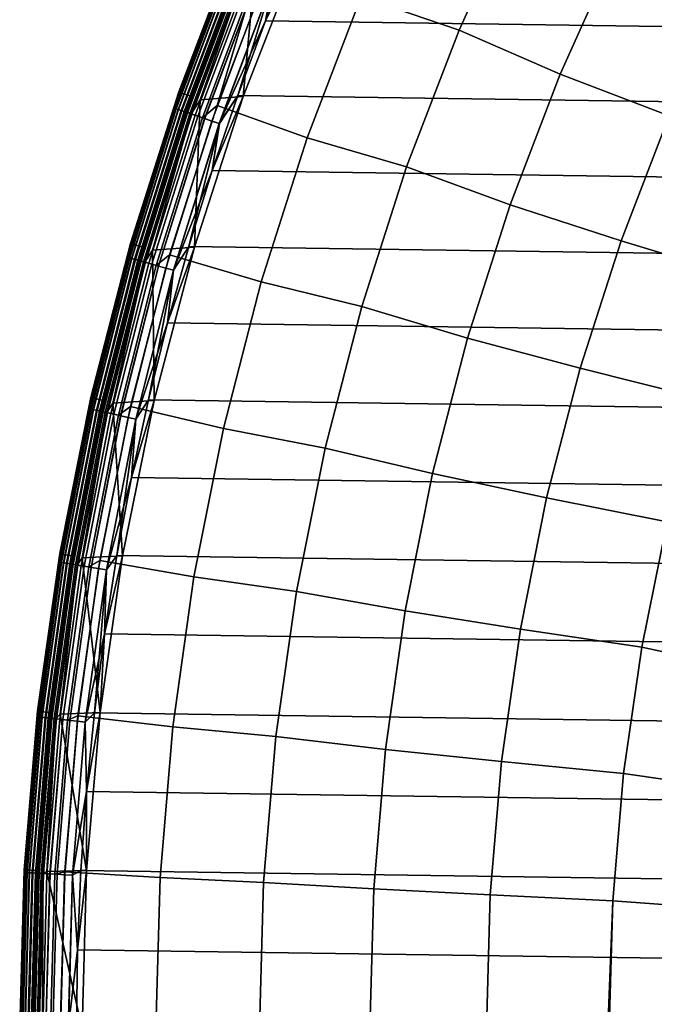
# Model space of a CAD drawing. Header units: metres. Extents: x -25 to 132, y -25 to 25.
# Tile 18 of 256: x -25 to -19.4, y 0.22 to 8.89. Entities that reach past the tile are written whole.
import ezdxf

# ---------------------------------------------------------------- set-up
doc = ezdxf.new("R2010")
doc.units = ezdxf.units.M
doc.layers.add('solid_12_061_071_XXX', color=7, linetype='CONTINUOUS')

msp = doc.modelspace()

# ---------------------------------------------------------------- linework, layer by layer
at = {"layer": 'solid_12_061_071_XXX'}
for points in [[(-20.596111, 9.977327, 115.914597), (-21.446306, 10.317137, 114.731659), (-21.990585, 9.099532, 114.731659), (-21.125689, 8.800689, 115.914597)], [(-22.28829, 10.172613), (22.569679, 9.532024), (22.832758, 8.883419), (-22.569729, 9.531906)], [(-20.596111, 9.977327, 115.914597), (-21.125689, 8.800689, 115.914597), (-20.233902, 8.413456, 117.049759), (-19.72847, 9.538582, 117.049759)], [(-23.597097, 8.256936, 99), (-23.097004, 9.567048, 99), (-23.097004, 9.567048, 0.5), (-23.597097, 8.256936, 0.5)], [(-23.157637, 9.405819, 0.428843), (-23.597097, 8.256936, 0.5), (-23.097004, 9.567048, 0.5)], [(-23.157721, 9.405853, 99.070518), (-23.097004, 9.567048, 99), (-23.597097, 8.256936, 99)], [(-23.095369, 9.566392, 100.201744), (-23.59543, 8.256371, 100.201744), (-23.492422, 8.220349, 112.706161), (-22.994547, 9.524644, 112.706161)], [(-23.158157, 9.406031, 100.166801), (-23.59543, 8.256371, 100.201744), (-23.095369, 9.566392, 100.201744)], [(-23.049162, 9.361761, 112.877182), (-22.994547, 9.524644, 112.706161), (-23.492422, 8.220349, 112.706161)], [(-23.007559, 9.344863, 100.003029), (-22.911854, 9.486831, 100), (-23.028341, 8.216562, 100), (-23.407793, 8.187071, 100)], [(-23.028355, 8.216536, 99.5), (-22.521744, 9.517756, 99.5), (-22.832808, 8.883293, 99.5), (-23.07723, 8.227469, 99.5)], [(-23.028341, 8.216562, 100), (-22.521681, 9.517902, 100), (-22.521744, 9.517756, 99.5), (-23.028355, 8.216536, 99.5)], [(-22.521681, 9.517902, 100), (-23.028341, 8.216562, 100), (-22.911854, 9.486831, 100)], [(-22.569729, 9.531906), (22.832758, 8.883419), (23.077185, 8.227598), (-22.832808, 8.883295)], [(-22.764442, 9.246118, 0.004998), (-22.569729, 9.531906), (-22.832808, 8.883295)], [(-22.765032, 9.246357, 99.494911), (-22.832808, 8.883293, 99.5), (-22.521744, 9.517756, 99.5), (-22.569729, 9.531903, 99.5)], [(-20.233902, 8.413456, 117.049759), (-19.27286, 8.046225, 118.134232), (-18.787746, 9.121702, 118.134232), (-19.72847, 9.538582, 117.049759)], [(-23.158157, 9.406031, 100.166801), (-23.641148, 8.116016, 100.166801), (-23.59543, 8.256371, 100.201744)], [(-23.149967, 9.402704, 100.132843), (-23.63279, 8.113147, 100.132843), (-23.641148, 8.116016, 100.166801), (-23.158157, 9.406031, 100.166801)], [(-23.157721, 9.405853, 99.070518), (-23.597097, 8.256936, 99), (-23.640703, 8.115864, 99.070518)], [(-23.157721, 9.405853, 99.070518), (-23.640703, 8.115864, 99.070518), (-23.626427, 8.110963, 99.14032), (-23.143736, 9.400173, 99.14032)], [(-23.640617, 8.115834, 0.428843), (-23.597097, 8.256936, 0.5), (-23.157637, 9.405819, 0.428843)], [(-23.640617, 8.115834, 0.428843), (-23.157637, 9.405819, 0.428843), (-23.143568, 9.400105, 0.359065), (-23.626255, 8.110904, 0.359065)], [(-23.136406, 9.397196, 100.100952), (-23.618944, 8.108394, 100.100952), (-23.63279, 8.113147, 100.132843), (-23.149967, 9.402704, 100.132843)], [(-23.143736, 9.400173, 99.14032), (-23.626427, 8.110963, 99.14032), (-23.602892, 8.102882, 99.207253), (-23.120682, 9.390809, 99.207253)], [(-23.626255, 8.110904, 0.359065), (-23.143568, 9.400105, 0.359065), (-23.120434, 9.390709, 0.292163), (-23.602638, 8.102797, 0.292163)], [(-23.117889, 9.389675, 100.072105), (-23.60004, 8.101905, 100.072105), (-23.618944, 8.108394, 100.100952), (-23.136406, 9.397196, 100.100952)], [(-23.120682, 9.390809, 99.207253), (-23.602892, 8.102882, 99.207253), (-23.570578, 8.091789, 99.269958), (-23.089027, 9.377953, 99.269958)], [(-23.602638, 8.102797, 0.292163), (-23.120434, 9.390709, 0.292163), (-23.088705, 9.377822, 0.229499), (-23.57025, 8.091677, 0.229499)], [(-23.094986, 9.380373, 100.047203), (-23.576662, 8.093878, 100.047203), (-23.60004, 8.101905, 100.072105), (-23.117889, 9.389675, 100.072105)], [(-23.068403, 9.369576, 100.027), (-23.549524, 8.084561, 100.027), (-23.576662, 8.093878, 100.047203), (-23.094986, 9.380373, 100.047203)], [(-23.089027, 9.377953, 99.269958), (-23.570578, 8.091789, 99.269958), (-23.530144, 8.077909, 99.327164), (-23.049419, 9.361865, 99.327164)], [(-23.57025, 8.091677, 0.229499), (-23.088705, 9.377822, 0.229499), (-23.04903, 9.361707, 0.172354), (-23.529745, 8.077772, 0.172354)], [(-22.766394, 9.430139, 113.5177), (-23.259329, 8.138785, 113.5177), (-22.465801, 7.85335, 114.731659), (-21.990585, 9.099532, 114.731659)], [(-22.91061, 9.305486, 113.368919), (-23.259329, 8.138785, 113.5177), (-22.766394, 9.430139, 113.5177)], [(-23.03896, 9.357616, 100.012123), (-23.519464, 8.074243, 100.012123), (-23.549524, 8.084561, 100.027), (-23.068403, 9.369576, 100.027)], [(-23.049419, 9.361865, 99.327164), (-23.530144, 8.077909, 99.327164), (-23.482416, 8.061523, 99.377686), (-23.002666, 9.342875, 99.377686)], [(-23.049162, 9.361761, 112.877182), (-23.492422, 8.220349, 112.706161), (-23.529881, 8.077818, 112.877182)], [(-23.049162, 9.361761, 112.877182), (-23.529881, 8.077818, 112.877182), (-23.500671, 8.067791, 113.046471), (-23.02055, 9.35014, 113.046471)], [(-23.529745, 8.077772, 0.172354), (-23.04903, 9.361707, 0.172354), (-23.002216, 9.342693, 0.121892), (-23.481956, 8.061366, 0.121892)], [(-23.007559, 9.344863, 100.003029), (-23.48741, 8.063238, 100.003029), (-23.519464, 8.074243, 100.012123), (-23.03896, 9.357616, 100.012123)], [(-23.02055, 9.35014, 113.046471), (-23.500671, 8.067791, 113.046471), (-23.453318, 8.051534, 113.211105), (-22.974163, 9.331299, 113.211105)], [(-23.007559, 9.344863, 100.003029), (-23.407793, 8.187071, 100), (-23.48741, 8.063238, 100.003029)], [(-23.002666, 9.342875, 99.377686), (-23.482416, 8.061523, 99.377686), (-23.428366, 8.042969, 99.420509), (-22.949722, 9.321371, 99.420509)], [(-23.481956, 8.061366, 0.121892), (-23.002216, 9.342693, 0.121892), (-22.949221, 9.321168, 0.079142), (-23.427855, 8.042793, 0.079142)], [(-22.974163, 9.331299, 113.211105), (-23.453318, 8.051534, 113.211105), (-23.388439, 8.029262, 113.368919), (-22.91061, 9.305486, 113.368919)], [(-22.949722, 9.321371, 99.420509), (-23.428366, 8.042969, 99.420509), (-23.369099, 8.022622, 99.454758), (-22.891665, 9.297791, 99.454758)], [(-23.427855, 8.042793, 0.079142), (-22.949221, 9.321168, 0.079142), (-22.891123, 9.297571, 0.044977), (-23.368546, 8.022432, 0.044977)], [(-22.91061, 9.305486, 113.368919), (-23.388439, 8.029262, 113.368919), (-23.259329, 8.138785, 113.5177)], [(-22.891665, 9.297791, 99.454758), (-23.369099, 8.022622, 99.454758), (-23.30582, 8.000898, 99.479729), (-22.829679, 9.272614, 99.479729)], [(-23.368546, 8.022432, 0.044977), (-22.891123, 9.297571, 0.044977), (-22.829109, 9.272383, 0.020093), (-23.305237, 8.000698, 0.020093)], [(-22.829679, 9.272614, 99.479729), (-23.30582, 8.000898, 99.479729), (-23.239824, 7.978242, 99.494911), (-22.765032, 9.246357, 99.494911)], [(-23.305237, 8.000698, 0.020093), (-22.829109, 9.272383, 0.020093), (-22.764442, 9.246118, 0.004998), (-23.239223, 7.978035, 0.004998)], [(-22.765032, 9.246357, 99.494911), (-23.239824, 7.978242, 99.494911), (-22.832808, 8.883293, 99.5)], [(-23.239223, 7.978035, 0.004998), (-22.764442, 9.246118, 0.004998), (-23.07723, 8.227471)], [(-22.764442, 9.246118, 0.004998), (-22.832808, 8.883295), (-23.07723, 8.227471)], [(-21.125689, 8.800689, 115.914597), (-21.990585, 9.099532, 114.731659), (-22.465801, 7.85335, 114.731659), (-21.58811, 7.596075, 115.914597)], [(-23.239824, 7.978242, 99.494911), (-23.07723, 8.227469, 99.5), (-22.832808, 8.883293, 99.5)], [(-22.832808, 8.883295), (23.077185, 8.227598), (23.302748, 7.565177), (-23.07723, 8.227471)], [(-21.125689, 8.800689, 115.914597), (-21.58811, 7.596075, 115.914597), (-20.67523, 7.261674, 117.049759), (-20.233902, 8.413456, 117.049759)], [(-20.67523, 7.261674, 117.049759), (-19.696468, 6.945069, 118.134232), (-19.27286, 8.046225, 118.134232), (-20.233902, 8.413456, 117.049759)], [(-24.022943, 6.920851, 99), (-23.597097, 8.256936, 99), (-23.597097, 8.256936, 0.5), (-24.022943, 6.920851, 0.5)], [(-23.640617, 8.115834, 0.428843), (-24.022943, 6.920851, 0.5), (-23.597097, 8.256936, 0.5)], [(-23.640703, 8.115864, 99.070518), (-23.597097, 8.256936, 99), (-24.022943, 6.920851, 99)], [(-23.59543, 8.256371, 100.201744), (-24.021248, 6.920375, 100.201744), (-23.916382, 6.890189, 112.706161), (-23.492422, 8.220349, 112.706161)], [(-23.641148, 8.116016, 100.166801), (-24.021248, 6.920375, 100.201744), (-23.59543, 8.256371, 100.201744)], [(-23.529881, 8.077818, 112.877182), (-23.492422, 8.220349, 112.706161), (-23.916382, 6.890189, 112.706161)], [(-23.48741, 8.063238, 100.003029), (-23.407793, 8.187071, 100), (-23.4599, 6.88838, 100), (-23.830099, 6.861439, 100)], [(-23.459881, 6.888434, 99.5), (-23.028355, 8.216536, 99.5), (-23.30279, 7.565048, 99.5), (-23.509344, 6.896425, 99.5)], [(-23.4599, 6.88838, 100), (-23.028341, 8.216562, 100), (-23.028355, 8.216536, 99.5), (-23.459881, 6.888434, 99.5)], [(-23.028341, 8.216562, 100), (-23.4599, 6.88838, 100), (-23.407793, 8.187071, 100)], [(-23.07723, 8.227471), (23.302748, 7.565177), (23.509308, 6.89655), (-23.30279, 7.565051)], [(-23.239223, 7.978035, 0.004998), (-23.07723, 8.227471), (-23.30279, 7.565051)], [(-23.239824, 7.978242, 99.494911), (-23.30279, 7.565048, 99.5), (-23.028355, 8.216536, 99.5), (-23.07723, 8.227469, 99.5)], [(-23.641148, 8.116016, 100.166801), (-24.052343, 6.801354, 100.166801), (-24.021248, 6.920375, 100.201744)], [(-23.63279, 8.113147, 100.132843), (-24.043839, 6.79895, 100.132843), (-24.052343, 6.801354, 100.166801), (-23.641148, 8.116016, 100.166801)], [(-23.640703, 8.115864, 99.070518), (-24.022943, 6.920851, 99), (-24.051889, 6.801227, 99.070518)], [(-23.640703, 8.115864, 99.070518), (-24.051889, 6.801227, 99.070518), (-24.037365, 6.797119, 99.14032), (-23.626427, 8.110963, 99.14032)], [(-24.051804, 6.801202, 0.428843), (-24.022943, 6.920851, 0.5), (-23.640617, 8.115834, 0.428843)], [(-24.051804, 6.801202, 0.428843), (-23.640617, 8.115834, 0.428843), (-23.626255, 8.110904, 0.359065), (-24.037191, 6.79707, 0.359065)], [(-23.618944, 8.108394, 100.100952), (-24.029753, 6.794967, 100.100952), (-24.043839, 6.79895, 100.132843), (-23.63279, 8.113147, 100.132843)], [(-23.626427, 8.110963, 99.14032), (-24.037365, 6.797119, 99.14032), (-24.01342, 6.790349, 99.207253), (-23.602892, 8.102882, 99.207253)], [(-24.037191, 6.79707, 0.359065), (-23.626255, 8.110904, 0.359065), (-23.602638, 8.102797, 0.292163), (-24.013165, 6.790276, 0.292163)], [(-23.60004, 8.101905, 100.072105), (-24.010521, 6.789528, 100.072105), (-24.029753, 6.794967, 100.100952), (-23.618944, 8.108394, 100.100952)], [(-23.602892, 8.102882, 99.207253), (-24.01342, 6.790349, 99.207253), (-23.980545, 6.781052, 99.269958), (-23.570578, 8.091789, 99.269958)], [(-24.013165, 6.790276, 0.292163), (-23.602638, 8.102797, 0.292163), (-23.57025, 8.091677, 0.229499), (-23.980209, 6.780957, 0.229499)], [(-23.576662, 8.093878, 100.047203), (-23.986734, 6.782802, 100.047203), (-24.010521, 6.789528, 100.072105), (-23.60004, 8.101905, 100.072105)], [(-23.549524, 8.084561, 100.027), (-23.959126, 6.774995, 100.027), (-23.986734, 6.782802, 100.047203), (-23.576662, 8.093878, 100.047203)], [(-23.570578, 8.091789, 99.269958), (-23.980545, 6.781052, 99.269958), (-23.939407, 6.76942, 99.327164), (-23.530144, 8.077909, 99.327164)], [(-23.980209, 6.780957, 0.229499), (-23.57025, 8.091677, 0.229499), (-23.529745, 8.077772, 0.172354), (-23.939003, 6.769305, 0.172354)], [(-23.519464, 8.074243, 100.012123), (-23.928543, 6.766347, 100.012123), (-23.959126, 6.774995, 100.027), (-23.549524, 8.084561, 100.027)], [(-23.530144, 8.077909, 99.327164), (-23.939407, 6.76942, 99.327164), (-23.89085, 6.755689, 99.377686), (-23.482416, 8.061523, 99.377686)], [(-23.529881, 8.077818, 112.877182), (-23.916382, 6.890189, 112.706161), (-23.93914, 6.769344, 112.877182)], [(-23.529881, 8.077818, 112.877182), (-23.93914, 6.769344, 112.877182), (-23.909424, 6.760941, 113.046471), (-23.500671, 8.067791, 113.046471)], [(-23.939003, 6.769305, 0.172354), (-23.529745, 8.077772, 0.172354), (-23.481956, 8.061366, 0.121892), (-23.890383, 6.755557, 0.121892)], [(-23.48741, 8.063238, 100.003029), (-23.895929, 6.757125, 100.003029), (-23.928543, 6.766347, 100.012123), (-23.519464, 8.074243, 100.012123)], [(-23.795238, 6.728652, 113.368919), (-23.679083, 6.821824, 113.5177), (-23.259329, 8.138785, 113.5177), (-23.388439, 8.029262, 113.368919)], [(-23.259329, 8.138785, 113.5177), (-23.679083, 6.821824, 113.5177), (-22.870462, 6.582502, 114.731659), (-22.465801, 7.85335, 114.731659)], [(-23.500671, 8.067791, 113.046471), (-23.909424, 6.760941, 113.046471), (-23.861244, 6.747317, 113.211105), (-23.453318, 8.051534, 113.211105)], [(-23.48741, 8.063238, 100.003029), (-23.830099, 6.861439, 100), (-23.895929, 6.757125, 100.003029)], [(-23.482416, 8.061523, 99.377686), (-23.89085, 6.755689, 99.377686), (-23.835859, 6.740139, 99.420509), (-23.428366, 8.042969, 99.420509)], [(-23.890383, 6.755557, 0.121892), (-23.481956, 8.061366, 0.121892), (-23.427855, 8.042793, 0.079142), (-23.83534, 6.739992, 0.079142)], [(-23.453318, 8.051534, 113.211105), (-23.861244, 6.747317, 113.211105), (-23.795238, 6.728652, 113.368919), (-23.388439, 8.029262, 113.368919)], [(-23.428366, 8.042969, 99.420509), (-23.835859, 6.740139, 99.420509), (-23.77556, 6.723088, 99.454758), (-23.369099, 8.022622, 99.454758)], [(-23.83534, 6.739992, 0.079142), (-23.427855, 8.042793, 0.079142), (-23.368546, 8.022432, 0.044977), (-23.775, 6.722929, 0.044977)], [(-23.369099, 8.022622, 99.454758), (-23.77556, 6.723088, 99.454758), (-23.711184, 6.704884, 99.479729), (-23.30582, 8.000898, 99.479729)], [(-23.775, 6.722929, 0.044977), (-23.368546, 8.022432, 0.044977), (-23.305237, 8.000698, 0.020093), (-23.71059, 6.704716, 0.020093)], [(-23.30582, 8.000898, 99.479729), (-23.711184, 6.704884, 99.479729), (-23.644039, 6.685897, 99.494911), (-23.239824, 7.978242, 99.494911)], [(-23.71059, 6.704716, 0.020093), (-23.305237, 8.000698, 0.020093), (-23.239223, 7.978035, 0.004998), (-23.643427, 6.685724, 0.004998)], [(-19.696468, 6.945069, 118.134232), (-18.660343, 6.629731, 119.16523), (-18.253149, 7.680126, 119.16523), (-19.27286, 8.046225, 118.134232)], [(-23.239824, 7.978242, 99.494911), (-23.644039, 6.685897, 99.494911), (-23.30279, 7.565048, 99.5)], [(-23.643427, 6.685724, 0.004998), (-23.239223, 7.978035, 0.004998), (-23.509344, 6.896427)], [(-23.239223, 7.978035, 0.004998), (-23.30279, 7.565051), (-23.509344, 6.896427)], [(-21.58811, 7.596075, 115.914597), (-22.465801, 7.85335, 114.731659), (-22.870462, 6.582502, 114.731659), (-21.981905, 6.367313, 115.914597)], [(-23.644039, 6.685897, 99.494911), (-23.509344, 6.896425, 99.5), (-23.30279, 7.565048, 99.5)], [(-23.30279, 7.565051), (23.509308, 6.89655), (23.69665, 6.222437), (-23.509344, 6.896427)], [(-21.58811, 7.596075, 115.914597), (-21.981905, 6.367313, 115.914597), (-21.051054, 6.086885, 117.049759), (-20.67523, 7.261674, 117.049759)], [(-21.051054, 6.086885, 117.049759), (-20.05722, 5.82175, 118.134232), (-19.696468, 6.945069, 118.134232), (-20.67523, 7.261674, 117.049759)], [(-20.05722, 5.82175, 118.134232), (-19.007149, 5.557881, 119.16523), (-18.660343, 6.629731, 119.16523), (-19.696468, 6.945069, 118.134232)], [(-24.373205, 5.562993, 99), (-24.022943, 6.920851, 99), (-24.022943, 6.920851, 0.5), (-24.373205, 5.562993, 0.5)], [(-24.051804, 6.801202, 0.428843), (-24.373205, 5.562993, 0.5), (-24.022943, 6.920851, 0.5)], [(-24.051889, 6.801227, 99.070518), (-24.022943, 6.920851, 99), (-24.373205, 5.562993, 99)], [(-24.021248, 6.920375, 100.201744), (-24.371487, 5.562609, 100.201744), (-24.265093, 5.538348, 112.706161), (-23.916382, 6.890189, 112.706161)], [(-24.052343, 6.801354, 100.166801), (-24.371487, 5.562609, 100.201744), (-24.021248, 6.920375, 100.201744)], [(-24.275698, 5.440311, 112.877182), (-23.93914, 6.769344, 112.877182), (-23.916382, 6.890189, 112.706161), (-24.265093, 5.538348, 112.706161)], [(-23.895929, 6.757125, 100.003029), (-23.830099, 6.861439, 100), (-23.814842, 5.538044, 100), (-24.177345, 5.51444, 100)], [(-23.814878, 5.537879, 99.5), (-23.459881, 6.888434, 99.5), (-23.696682, 6.222315, 99.5), (-23.864716, 5.543041, 99.5)], [(-23.4599, 6.88838, 100), (-23.814842, 5.538044, 100), (-23.830099, 6.861439, 100)], [(-23.814842, 5.538044, 100), (-23.4599, 6.88838, 100), (-23.459881, 6.888434, 99.5), (-23.814878, 5.537879, 99.5)], [(-23.509344, 6.896427), (23.69665, 6.222437), (23.864689, 5.543162), (-23.696682, 6.222317)], [(-23.643427, 6.685724, 0.004998), (-23.509344, 6.896427), (-23.696682, 6.222317)], [(-23.644039, 6.685897, 99.494911), (-23.696682, 6.222315, 99.5), (-23.459881, 6.888434, 99.5), (-23.509344, 6.896425, 99.5)], [(-24.052343, 6.801354, 100.166801), (-24.390491, 5.466037, 100.166801), (-24.371487, 5.562609, 100.201744)], [(-24.043839, 6.79895, 100.132843), (-24.381866, 5.464104, 100.132843), (-24.390491, 5.466037, 100.166801), (-24.052343, 6.801354, 100.166801)], [(-24.051889, 6.801227, 99.070518), (-24.373205, 5.562993, 99), (-24.390032, 5.465934, 99.070518)], [(-24.051889, 6.801227, 99.070518), (-24.390032, 5.465934, 99.070518), (-24.375303, 5.462633, 99.14032), (-24.037365, 6.797119, 99.14032)], [(-24.389944, 5.465914, 0.428843), (-24.373205, 5.562993, 0.5), (-24.051804, 6.801202, 0.428843)], [(-24.389944, 5.465914, 0.428843), (-24.051804, 6.801202, 0.428843), (-24.037191, 6.79707, 0.359065), (-24.375126, 5.462594, 0.359065)], [(-24.029753, 6.794967, 100.100952), (-24.367584, 5.460903, 100.100952), (-24.381866, 5.464104, 100.132843), (-24.043839, 6.79895, 100.132843)], [(-24.037365, 6.797119, 99.14032), (-24.375303, 5.462633, 99.14032), (-24.351021, 5.457192, 99.207253), (-24.01342, 6.790349, 99.207253)], [(-24.375126, 5.462594, 0.359065), (-24.037191, 6.79707, 0.359065), (-24.013165, 6.790276, 0.292163), (-24.350761, 5.457133, 0.292163)], [(-24.010521, 6.789528, 100.072105), (-24.348082, 5.456533, 100.072105), (-24.367584, 5.460903, 100.100952), (-24.029753, 6.794967, 100.100952)], [(-24.01342, 6.790349, 99.207253), (-24.351021, 5.457192, 99.207253), (-24.317684, 5.44972, 99.269958), (-23.980545, 6.781052, 99.269958)], [(-24.350761, 5.457133, 0.292163), (-24.013165, 6.790276, 0.292163), (-23.980209, 6.780957, 0.229499), (-24.317345, 5.449645, 0.229499)], [(-23.986734, 6.782802, 100.047203), (-24.323959, 5.451127, 100.047203), (-24.348082, 5.456533, 100.072105), (-24.010521, 6.789528, 100.072105)], [(-23.959126, 6.774995, 100.027), (-24.295963, 5.444853, 100.027), (-24.323959, 5.451127, 100.047203), (-23.986734, 6.782802, 100.047203)], [(-23.980545, 6.781052, 99.269958), (-24.317684, 5.44972, 99.269958), (-24.275969, 5.440372, 99.327164), (-23.939407, 6.76942, 99.327164)], [(-24.317345, 5.449645, 0.229499), (-23.980209, 6.780957, 0.229499), (-23.939003, 6.769305, 0.172354), (-24.275558, 5.44028, 0.172354)], [(-23.928543, 6.766347, 100.012123), (-24.26495, 5.437903, 100.012123), (-24.295963, 5.444853, 100.027), (-23.959126, 6.774995, 100.027)], [(-24.129772, 5.407609, 113.368919), (-24.024334, 5.483396, 113.5177), (-23.679083, 6.821824, 113.5177), (-23.795238, 6.728652, 113.368919)], [(-23.679083, 6.821824, 113.5177), (-24.024334, 5.483396, 113.5177), (-23.203295, 5.290982, 114.731659), (-22.870462, 6.582502, 114.731659)], [(-23.939407, 6.76942, 99.327164), (-24.275969, 5.440372, 99.327164), (-24.226727, 5.429337, 99.377686), (-23.89085, 6.755689, 99.377686)], [(-23.93914, 6.769344, 112.877182), (-24.275698, 5.440311, 112.877182), (-24.245562, 5.433558, 113.046471), (-23.909424, 6.760941, 113.046471)], [(-24.275558, 5.44028, 0.172354), (-23.939003, 6.769305, 0.172354), (-23.890383, 6.755557, 0.121892), (-24.226254, 5.429231, 0.121892)], [(-23.895929, 6.757125, 100.003029), (-24.231878, 5.430491, 100.003029), (-24.26495, 5.437903, 100.012123), (-23.928543, 6.766347, 100.012123)], [(-23.909424, 6.760941, 113.046471), (-24.245562, 5.433558, 113.046471), (-24.196707, 5.422609, 113.211105), (-23.861244, 6.747317, 113.211105)], [(-23.895929, 6.757125, 100.003029), (-24.177345, 5.51444, 100), (-24.231878, 5.430491, 100.003029)], [(-23.89085, 6.755689, 99.377686), (-24.226727, 5.429337, 99.377686), (-24.170965, 5.41684, 99.420509), (-23.835859, 6.740139, 99.420509)], [(-24.226254, 5.429231, 0.121892), (-23.890383, 6.755557, 0.121892), (-23.83534, 6.739992, 0.079142), (-24.170437, 5.416722, 0.079142)], [(-23.861244, 6.747317, 113.211105), (-24.196707, 5.422609, 113.211105), (-24.129772, 5.407609, 113.368919), (-23.795238, 6.728652, 113.368919)], [(-23.835859, 6.740139, 99.420509), (-24.170965, 5.41684, 99.420509), (-24.109818, 5.403137, 99.454758), (-23.77556, 6.723088, 99.454758)], [(-24.170437, 5.416722, 0.079142), (-23.83534, 6.739992, 0.079142), (-23.775, 6.722929, 0.044977), (-24.109247, 5.403009, 0.044977)], [(-23.77556, 6.723088, 99.454758), (-24.109818, 5.403137, 99.454758), (-24.044535, 5.388506, 99.479729), (-23.711184, 6.704884, 99.479729)], [(-24.109247, 5.403009, 0.044977), (-23.775, 6.722929, 0.044977), (-23.71059, 6.704716, 0.020093), (-24.043934, 5.388371, 0.020093)], [(-23.711184, 6.704884, 99.479729), (-24.044535, 5.388506, 99.479729), (-23.976446, 5.373248, 99.494911), (-23.644039, 6.685897, 99.494911)], [(-24.043934, 5.388371, 0.020093), (-23.71059, 6.704716, 0.020093), (-23.643427, 6.685724, 0.004998), (-23.975826, 5.373108, 0.004998)], [(-23.644039, 6.685897, 99.494911), (-23.976446, 5.373248, 99.494911), (-23.696682, 6.222315, 99.5)], [(-23.975826, 5.373108, 0.004998), (-23.643427, 6.685724, 0.004998), (-23.864716, 5.543043)], [(-23.643427, 6.685724, 0.004998), (-23.696682, 6.222317), (-23.864716, 5.543043)], [(-21.981905, 6.367313, 115.914597), (-22.870462, 6.582502, 114.731659), (-23.203295, 5.290982, 114.731659), (-22.305822, 5.118311, 115.914597)], [(-21.981905, 6.367313, 115.914597), (-22.305822, 5.118311, 115.914597), (-21.360184, 4.892813, 117.049759), (-21.051054, 6.086885, 117.049759)], [(-23.976446, 5.373248, 99.494911), (-23.864716, 5.543041, 99.5), (-23.696682, 6.222315, 99.5)], [(-23.696682, 6.222317), (23.864689, 5.543162), (24.013304, 4.859128), (-23.864716, 5.543043)], [(-21.360184, 4.892813, 117.049759), (-20.353964, 4.679852, 118.134232), (-20.05722, 5.82175, 118.134232), (-21.051054, 6.086885, 117.049759)], [(-20.353964, 4.679852, 118.134232), (-19.292442, 4.468044, 119.16523), (-19.007149, 5.557881, 119.16523), (-20.05722, 5.82175, 118.134232)], [(-24.64678, 4.187631, 99), (-24.373205, 5.562993, 99), (-24.373205, 5.562993, 0.5), (-24.64678, 4.187631, 0.5)], [(-24.389944, 5.465914, 0.428843), (-24.64678, 4.187631, 0.5), (-24.373205, 5.562993, 0.5)], [(-24.390032, 5.465934, 99.070518), (-24.373205, 5.562993, 99), (-24.64678, 4.187631, 99)], [(-24.371487, 5.562609, 100.201744), (-24.645042, 4.187344, 100.201744), (-24.537457, 4.169081, 112.706161), (-24.265093, 5.538348, 112.706161)], [(-24.390491, 5.466037, 100.166801), (-24.645042, 4.187344, 100.201744), (-24.371487, 5.562609, 100.201744)], [(-24.538528, 4.094756, 112.877182), (-24.275698, 5.440311, 112.877182), (-24.265093, 5.538348, 112.706161), (-24.537457, 4.169081, 112.706161)], [(-24.231878, 5.430491, 100.003029), (-24.177345, 5.51444, 100), (-24.092218, 4.169134, 100), (-24.448515, 4.15007, 100)], [(-24.391026, 4.070142, 113.368919), (-24.293995, 4.127714, 113.5177), (-24.024334, 5.483396, 113.5177), (-24.129772, 5.407609, 113.368919)], [(-24.024334, 5.483396, 113.5177), (-24.293995, 4.127714, 113.5177), (-23.463255, 3.982846, 114.731659), (-23.203295, 5.290982, 114.731659)], [(-23.814842, 5.538044, 100), (-24.092218, 4.169134, 100), (-24.177345, 5.51444, 100)], [(-24.09218, 4.169345, 99.5), (-23.814878, 5.537879, 99.5), (-24.013327, 4.859007, 99.5), (-24.142324, 4.171086, 99.5)], [(-24.092218, 4.169134, 100), (-23.814842, 5.538044, 100), (-23.814878, 5.537879, 99.5), (-24.09218, 4.169345, 99.5)], [(-23.864716, 5.543043), (24.013304, 4.859128), (24.142305, 4.171201), (-24.013327, 4.859009)], [(-23.975826, 5.373108, 0.004998), (-23.864716, 5.543043), (-24.013327, 4.859009)], [(-23.976446, 5.373248, 99.494911), (-24.013327, 4.859007, 99.5), (-23.814878, 5.537879, 99.5), (-23.864716, 5.543041, 99.5)], [(-24.390491, 5.466037, 100.166801), (-24.654566, 4.11412, 100.166801), (-24.645042, 4.187344, 100.201744)], [(-24.381866, 5.464104, 100.132843), (-24.645849, 4.112665, 100.132843), (-24.654566, 4.11412, 100.166801), (-24.390491, 5.466037, 100.166801)], [(-24.390032, 5.465934, 99.070518), (-24.64678, 4.187631, 99), (-24.654102, 4.114042, 99.070518)], [(-24.390032, 5.465934, 99.070518), (-24.654102, 4.114042, 99.070518), (-24.639214, 4.111557, 99.14032), (-24.375303, 5.462633, 99.14032)], [(-24.654013, 4.114027, 0.428843), (-24.64678, 4.187631, 0.5), (-24.389944, 5.465914, 0.428843)], [(-24.654013, 4.114027, 0.428843), (-24.389944, 5.465914, 0.428843), (-24.375126, 5.462594, 0.359065), (-24.639036, 4.111528, 0.359065)], [(-24.367584, 5.460903, 100.100952), (-24.631411, 4.110255, 100.100952), (-24.645849, 4.112665, 100.132843), (-24.381866, 5.464104, 100.132843)], [(-24.375303, 5.462633, 99.14032), (-24.639214, 4.111557, 99.14032), (-24.61467, 4.107462, 99.207253), (-24.351021, 5.457192, 99.207253)], [(-24.639036, 4.111528, 0.359065), (-24.375126, 5.462594, 0.359065), (-24.350761, 5.457133, 0.292163), (-24.614407, 4.107418, 0.292163)], [(-24.348082, 5.456533, 100.072105), (-24.611696, 4.106966, 100.072105), (-24.631411, 4.110255, 100.100952), (-24.367584, 5.460903, 100.100952)], [(-24.351021, 5.457192, 99.207253), (-24.61467, 4.107462, 99.207253), (-24.580971, 4.101839, 99.269958), (-24.317684, 5.44972, 99.269958)], [(-24.614407, 4.107418, 0.292163), (-24.350761, 5.457133, 0.292163), (-24.317345, 5.449645, 0.229499), (-24.580627, 4.101781, 0.229499)], [(-24.323959, 5.451127, 100.047203), (-24.587315, 4.102897, 100.047203), (-24.611696, 4.106966, 100.072105), (-24.348082, 5.456533, 100.072105)], [(-24.295963, 5.444853, 100.027), (-24.559013, 4.098175, 100.027), (-24.587315, 4.102897, 100.047203), (-24.323959, 5.451127, 100.047203)], [(-24.317684, 5.44972, 99.269958), (-24.580971, 4.101839, 99.269958), (-24.538803, 4.094802, 99.327164), (-24.275969, 5.440372, 99.327164)], [(-24.580627, 4.101781, 0.229499), (-24.317345, 5.449645, 0.229499), (-24.275558, 5.44028, 0.172354), (-24.538389, 4.094733, 0.172354)], [(-24.26495, 5.437903, 100.012123), (-24.527666, 4.092944, 100.012123), (-24.559013, 4.098175, 100.027), (-24.295963, 5.444853, 100.027)], [(-24.275969, 5.440372, 99.327164), (-24.538803, 4.094802, 99.327164), (-24.489029, 4.086496, 99.377686), (-24.226727, 5.429337, 99.377686)], [(-24.275698, 5.440311, 112.877182), (-24.538528, 4.094756, 112.877182), (-24.508068, 4.089673, 113.046471), (-24.245562, 5.433558, 113.046471)], [(-24.538389, 4.094733, 0.172354), (-24.275558, 5.44028, 0.172354), (-24.226254, 5.429231, 0.121892), (-24.48855, 4.086416, 0.121892)], [(-24.231878, 5.430491, 100.003029), (-24.494236, 4.087365, 100.003029), (-24.527666, 4.092944, 100.012123), (-24.26495, 5.437903, 100.012123)], [(-24.245562, 5.433558, 113.046471), (-24.508068, 4.089673, 113.046471), (-24.458683, 4.081432, 113.211105), (-24.196707, 5.422609, 113.211105)], [(-24.231878, 5.430491, 100.003029), (-24.448515, 4.15007, 100), (-24.494236, 4.087365, 100.003029)], [(-24.226727, 5.429337, 99.377686), (-24.489029, 4.086496, 99.377686), (-24.432663, 4.07709, 99.420509), (-24.170965, 5.41684, 99.420509)], [(-24.48855, 4.086416, 0.121892), (-24.226254, 5.429231, 0.121892), (-24.170437, 5.416722, 0.079142), (-24.432131, 4.077002, 0.079142)], [(-24.196707, 5.422609, 113.211105), (-24.458683, 4.081432, 113.211105), (-24.391026, 4.070142, 113.368919), (-24.129772, 5.407609, 113.368919)], [(-24.170965, 5.41684, 99.420509), (-24.432663, 4.07709, 99.420509), (-24.370855, 4.066776, 99.454758), (-24.109818, 5.403137, 99.454758)], [(-24.432131, 4.077002, 0.079142), (-24.170437, 5.416722, 0.079142), (-24.109247, 5.403009, 0.044977), (-24.370277, 4.06668, 0.044977)], [(-24.109818, 5.403137, 99.454758), (-24.370855, 4.066776, 99.454758), (-24.304865, 4.055765, 99.479729), (-24.044535, 5.388506, 99.479729)], [(-24.370277, 4.06668, 0.044977), (-24.109247, 5.403009, 0.044977), (-24.043934, 5.388371, 0.020093), (-24.304256, 4.055663, 0.020093)], [(-24.044535, 5.388506, 99.479729), (-24.304865, 4.055765, 99.479729), (-24.236038, 4.04428, 99.494911), (-23.976446, 5.373248, 99.494911)], [(-24.304256, 4.055663, 0.020093), (-24.043934, 5.388371, 0.020093), (-23.975826, 5.373108, 0.004998), (-24.235411, 4.044175, 0.004998)], [(-23.976446, 5.373248, 99.494911), (-24.236038, 4.04428, 99.494911), (-24.013327, 4.859007, 99.5)], [(-24.235411, 4.044175, 0.004998), (-23.975826, 5.373108, 0.004998), (-24.142324, 4.171089)], [(-23.975826, 5.373108, 0.004998), (-24.013327, 4.859009), (-24.142324, 4.171089)], [(-22.305822, 5.118311, 115.914597), (-23.203295, 5.290982, 114.731659), (-23.463255, 3.982846, 114.731659), (-22.558832, 3.853038, 115.914597)], [(-22.305822, 5.118311, 115.914597), (-22.558832, 3.853038, 115.914597), (-21.601639, 3.683238, 117.049759), (-21.360184, 4.892813, 117.049759)], [(-21.601639, 3.683238, 117.049759), (-20.585752, 3.52302, 118.134232), (-20.353964, 4.679852, 118.134232), (-21.360184, 4.892813, 117.049759)], [(-24.236038, 4.04428, 99.494911), (-24.142324, 4.171086, 99.5), (-24.013327, 4.859007, 99.5)], [(-24.013327, 4.859009), (24.142305, 4.171201), (24.251619, 3.479776), (-24.142324, 4.171089)], [(-20.585752, 3.52302, 118.134232), (-19.515301, 3.363747, 119.16523), (-19.292442, 4.468044, 119.16523), (-20.353964, 4.679852, 118.134232)], [(-18.407417, 3.121927, 120.140106), (-18.203823, 4.147327, 120.140106), (-19.292442, 4.468044, 119.16523), (-19.515301, 3.363747, 119.16523)], [(-24.842808, 2.799093, 99), (-24.64678, 4.187631, 99), (-24.64678, 4.187631, 0.5), (-24.842808, 2.799093, 0.5)], [(-24.654013, 4.114027, 0.428843), (-24.842808, 2.799093, 0.5), (-24.64678, 4.187631, 0.5)], [(-24.654102, 4.114042, 99.070518), (-24.64678, 4.187631, 99), (-24.842808, 2.799093, 99)], [(-24.645042, 4.187344, 100.201744), (-24.841057, 2.798902, 100.201744), (-24.732618, 2.786696, 112.706161), (-24.537457, 4.169081, 112.706161)], [(-24.654566, 4.11412, 100.166801), (-24.841057, 2.798902, 100.201744), (-24.645042, 4.187344, 100.201744)], [(-24.726839, 2.736766, 112.877182), (-24.538528, 4.094756, 112.877182), (-24.537457, 4.169081, 112.706161), (-24.732618, 2.786696, 112.706161)], [(-24.092218, 4.169134, 100), (-24.290895, 2.787285, 100), (-24.448515, 4.15007, 100)], [(-24.290911, 2.787137, 99.5), (-24.09218, 4.169345, 99.5), (-24.251635, 3.479674, 99.5)], [(-24.290895, 2.787285, 100), (-24.092218, 4.169134, 100), (-24.09218, 4.169345, 99.5), (-24.290911, 2.787137, 99.5)], [(-24.142324, 4.171089), (24.251619, 3.479776), (24.341085, 2.785904), (-24.251635, 3.479677)], [(-24.235411, 4.044175, 0.004998), (-24.142324, 4.171089), (-24.251635, 3.479677)], [(-24.236038, 4.04428, 99.494911), (-24.251635, 3.479674, 99.5), (-24.09218, 4.169345, 99.5), (-24.142324, 4.171086, 99.5)], [(-24.654566, 4.11412, 100.166801), (-24.843767, 2.749707, 100.166801), (-24.841057, 2.798902, 100.201744)], [(-24.645849, 4.112665, 100.132843), (-24.834982, 2.748735, 100.132843), (-24.843767, 2.749707, 100.166801), (-24.654566, 4.11412, 100.166801)], [(-24.654102, 4.114042, 99.070518), (-24.842808, 2.799093, 99), (-24.8433, 2.749656, 99.070518)], [(-24.654102, 4.114042, 99.070518), (-24.8433, 2.749656, 99.070518), (-24.828297, 2.747995, 99.14032), (-24.639214, 4.111557, 99.14032)], [(-24.843208, 2.749646, 0.428843), (-24.842808, 2.799093, 0.5), (-24.654013, 4.114027, 0.428843)], [(-24.843208, 2.749646, 0.428843), (-24.654013, 4.114027, 0.428843), (-24.639036, 4.111528, 0.359065), (-24.828115, 2.747975, 0.359065)], [(-24.631411, 4.110255, 100.100952), (-24.820433, 2.747125, 100.100952), (-24.834982, 2.748735, 100.132843), (-24.645849, 4.112665, 100.132843)], [(-24.639214, 4.111557, 99.14032), (-24.828297, 2.747995, 99.14032), (-24.803564, 2.745258, 99.207253), (-24.61467, 4.107462, 99.207253)], [(-24.828115, 2.747975, 0.359065), (-24.639036, 4.111528, 0.359065), (-24.614407, 4.107418, 0.292163), (-24.803299, 2.745228, 0.292163)], [(-24.611696, 4.106966, 100.072105), (-24.800568, 2.744926, 100.072105), (-24.820433, 2.747125, 100.100952), (-24.631411, 4.110255, 100.100952)], [(-24.61467, 4.107462, 99.207253), (-24.803564, 2.745258, 99.207253), (-24.769606, 2.741499, 99.269958), (-24.580971, 4.101839, 99.269958)], [(-24.803299, 2.745228, 0.292163), (-24.614407, 4.107418, 0.292163), (-24.580627, 4.101781, 0.229499), (-24.76926, 2.741461, 0.229499)], [(-24.587315, 4.102897, 100.047203), (-24.775999, 2.742207, 100.047203), (-24.800568, 2.744926, 100.072105), (-24.611696, 4.106966, 100.072105)], [(-24.559013, 4.098175, 100.027), (-24.74748, 2.739051, 100.027), (-24.775999, 2.742207, 100.047203), (-24.587315, 4.102897, 100.047203)], [(-24.580971, 4.101839, 99.269958), (-24.769606, 2.741499, 99.269958), (-24.727116, 2.736796, 99.327164), (-24.538803, 4.094802, 99.327164)], [(-24.76926, 2.741461, 0.229499), (-24.580627, 4.101781, 0.229499), (-24.538389, 4.094733, 0.172354), (-24.726698, 2.73675, 0.172354)], [(-24.527666, 4.092944, 100.012123), (-24.715893, 2.735554, 100.012123), (-24.74748, 2.739051, 100.027), (-24.559013, 4.098175, 100.027)], [(-24.538803, 4.094802, 99.327164), (-24.727116, 2.736796, 99.327164), (-24.67696, 2.731245, 99.377686), (-24.489029, 4.086496, 99.377686)], [(-24.538528, 4.094756, 112.877182), (-24.726839, 2.736766, 112.877182), (-24.696144, 2.733369, 113.046471), (-24.508068, 4.089673, 113.046471)], [(-24.726698, 2.73675, 0.172354), (-24.538389, 4.094733, 0.172354), (-24.48855, 4.086416, 0.121892), (-24.676476, 2.731192, 0.121892)], [(-24.494236, 4.087365, 100.003029), (-24.682207, 2.731826, 100.003029), (-24.715893, 2.735554, 100.012123), (-24.527666, 4.092944, 100.012123)], [(-24.508068, 4.089673, 113.046471), (-24.696144, 2.733369, 113.046471), (-24.646379, 2.727861, 113.211105), (-24.458683, 4.081432, 113.211105)], [(-24.494236, 4.087365, 100.003029), (-24.642782, 2.772377, 100), (-24.682207, 2.731826, 100.003029)], [(-24.489029, 4.086496, 99.377686), (-24.67696, 2.731245, 99.377686), (-24.620161, 2.724959, 99.420509), (-24.432663, 4.07709, 99.420509)], [(-24.676476, 2.731192, 0.121892), (-24.48855, 4.086416, 0.121892), (-24.432131, 4.077002, 0.079142), (-24.619623, 2.724899, 0.079142)], [(-24.458683, 4.081432, 113.211105), (-24.646379, 2.727861, 113.211105), (-24.578203, 2.720315, 113.368919), (-24.391026, 4.070142, 113.368919)], [(-24.494236, 4.087365, 100.003029), (-24.448515, 4.15007, 100), (-24.290895, 2.787285, 100), (-24.642782, 2.772377, 100)], [(-24.578203, 2.720315, 113.368919), (-24.487219, 2.759045, 113.5177), (-24.293995, 4.127714, 113.5177), (-24.391026, 4.070142, 113.368919)], [(-24.293995, 4.127714, 113.5177), (-24.487219, 2.759045, 113.5177), (-23.649525, 2.6622, 114.731659), (-23.463255, 3.982846, 114.731659)], [(-24.432663, 4.07709, 99.420509), (-24.620161, 2.724959, 99.420509), (-24.557878, 2.718065, 99.454758), (-24.370855, 4.066776, 99.454758)], [(-24.619623, 2.724899, 0.079142), (-24.432131, 4.077002, 0.079142), (-24.370277, 4.06668, 0.044977), (-24.557297, 2.718001, 0.044977)], [(-24.370855, 4.066776, 99.454758), (-24.557878, 2.718065, 99.454758), (-24.491381, 2.710705, 99.479729), (-24.304865, 4.055765, 99.479729)], [(-24.557297, 2.718001, 0.044977), (-24.370277, 4.06668, 0.044977), (-24.304256, 4.055663, 0.020093), (-24.490768, 2.710638, 0.020093)], [(-24.304865, 4.055765, 99.479729), (-24.491381, 2.710705, 99.479729), (-24.422028, 2.703029, 99.494911), (-24.236038, 4.04428, 99.494911)], [(-24.490768, 2.710638, 0.020093), (-24.304256, 4.055663, 0.020093), (-24.235411, 4.044175, 0.004998), (-24.421394, 2.702959, 0.004998)], [(-24.236038, 4.04428, 99.494911), (-24.422028, 2.703029, 99.494911), (-24.251635, 3.479674, 99.5)], [(-24.421394, 2.702959, 0.004998), (-24.235411, 4.044175, 0.004998), (-24.341095, 2.785823)], [(-24.235411, 4.044175, 0.004998), (-24.251635, 3.479677), (-24.341095, 2.785823)], [(-22.558832, 3.853038, 115.914597), (-23.463255, 3.982846, 114.731659), (-23.649525, 2.6622, 114.731659), (-22.740131, 2.575517, 115.914597)], [(-22.558832, 3.853038, 115.914597), (-22.740131, 2.575517, 115.914597), (-21.774656, 2.461994, 117.049759), (-21.601639, 3.683238, 117.049759)], [(-21.774656, 2.461994, 117.049759), (-20.751844, 2.354945, 118.134232), (-20.585752, 3.52302, 118.134232), (-21.601639, 3.683238, 117.049759)], [(-24.422028, 2.703029, 99.494911), (-24.341095, 2.78582, 99.5), (-24.251635, 3.479674, 99.5)], [(-24.251635, 3.479677), (24.341085, 2.785904), (24.410671, 2.090264), (-24.341095, 2.785823)], [(-24.290911, 2.787137, 99.5), (-24.251635, 3.479674, 99.5), (-24.341095, 2.78582, 99.5)], [(-20.751844, 2.354945, 118.134232), (-19.675003, 2.248564, 119.16523), (-19.515301, 3.363747, 119.16523), (-20.585752, 3.52302, 118.134232)], [(-18.553301, 2.086738, 120.140106), (-18.407417, 3.121927, 120.140106), (-19.515301, 3.363747, 119.16523), (-19.675003, 2.248564, 119.16523)], [(-24.96067, 1.40175, 99), (-24.842808, 2.799093, 99), (-24.842808, 2.799093, 0.5), (-24.96067, 1.40175, 0.5)], [(-24.956957, 1.376914, 0.428843), (-24.96067, 1.40175, 0.5), (-24.842808, 2.799093, 0.5), (-24.843208, 2.749646, 0.428843)], [(-24.957047, 1.376919, 99.070518), (-24.8433, 2.749656, 99.070518), (-24.842808, 2.799093, 99), (-24.96067, 1.40175, 99)], [(-24.841057, 2.798902, 100.201744), (-24.958914, 1.401655, 100.201744), (-24.84996, 1.395543, 112.706161), (-24.732618, 2.786696, 112.706161)], [(-24.843767, 2.749707, 100.166801), (-24.958914, 1.401655, 100.201744), (-24.841057, 2.798902, 100.201744)], [(-24.840054, 1.370464, 112.877182), (-24.726839, 2.736766, 112.877182), (-24.732618, 2.786696, 112.706161), (-24.84996, 1.395543, 112.706161)], [(-24.290895, 2.787285, 100), (-24.410416, 1.395689, 100), (-24.642782, 2.772377, 100)], [(-24.422028, 2.703029, 99.494911), (-24.410677, 2.090201, 99.5), (-24.341095, 2.78582, 99.5)], [(-24.421394, 2.702959, 0.004998), (-24.341095, 2.785823), (-24.410677, 2.090204)], [(-24.290911, 2.787137, 99.5), (-24.341095, 2.78582, 99.5), (-24.410677, 2.090201, 99.5)], [(-24.410412, 1.395807, 99.5), (-24.290911, 2.787137, 99.5), (-24.410677, 2.090201, 99.5)], [(-24.341095, 2.785823), (24.410671, 2.090264), (24.460333, 1.393441), (-24.410677, 2.090204)], [(-24.410416, 1.395689, 100), (-24.290895, 2.787285, 100), (-24.290911, 2.787137, 99.5), (-24.410412, 1.395807, 99.5)], [(-24.843767, 2.749707, 100.166801), (-24.957518, 1.376945, 100.166801), (-24.958914, 1.401655, 100.201744)], [(-24.834982, 2.748735, 100.132843), (-24.948692, 1.376458, 100.132843), (-24.957518, 1.376945, 100.166801), (-24.843767, 2.749707, 100.166801)], [(-24.8433, 2.749656, 99.070518), (-24.957047, 1.376919, 99.070518), (-24.941975, 1.376087, 99.14032), (-24.828297, 2.747995, 99.14032)], [(-24.956957, 1.376914, 0.428843), (-24.843208, 2.749646, 0.428843), (-24.828115, 2.747975, 0.359065), (-24.941795, 1.376077, 0.359065)], [(-24.820433, 2.747125, 100.100952), (-24.934076, 1.375651, 100.100952), (-24.948692, 1.376458, 100.132843), (-24.834982, 2.748735, 100.132843)], [(-24.828297, 2.747995, 99.14032), (-24.941975, 1.376087, 99.14032), (-24.91713, 1.374716, 99.207253), (-24.803564, 2.745258, 99.207253)], [(-24.941795, 1.376077, 0.359065), (-24.828115, 2.747975, 0.359065), (-24.803299, 2.745228, 0.292163), (-24.916862, 1.374702, 0.292163)], [(-24.800568, 2.744926, 100.072105), (-24.914122, 1.37455, 100.072105), (-24.934076, 1.375651, 100.100952), (-24.820433, 2.747125, 100.100952)], [(-24.803564, 2.745258, 99.207253), (-24.91713, 1.374716, 99.207253), (-24.883017, 1.372834, 99.269958), (-24.769606, 2.741499, 99.269958)], [(-24.916862, 1.374702, 0.292163), (-24.803299, 2.745228, 0.292163), (-24.76926, 2.741461, 0.229499), (-24.882669, 1.372815, 0.229499)], [(-24.775999, 2.742207, 100.047203), (-24.889439, 1.373189, 100.047203), (-24.914122, 1.37455, 100.072105), (-24.800568, 2.744926, 100.072105)], [(-24.74748, 2.739051, 100.027), (-24.86079, 1.371608, 100.027), (-24.889439, 1.373189, 100.047203), (-24.775999, 2.742207, 100.047203)], [(-24.769606, 2.741499, 99.269958), (-24.883017, 1.372834, 99.269958), (-24.840332, 1.370479, 99.327164), (-24.727116, 2.736796, 99.327164)], [(-24.882669, 1.372815, 0.229499), (-24.76926, 2.741461, 0.229499), (-24.726698, 2.73675, 0.172354), (-24.839911, 1.370456, 0.172354)], [(-24.715893, 2.735554, 100.012123), (-24.829058, 1.369857, 100.012123), (-24.86079, 1.371608, 100.027), (-24.74748, 2.739051, 100.027)], [(-24.727116, 2.736796, 99.327164), (-24.840332, 1.370479, 99.327164), (-24.789946, 1.367699, 99.377686), (-24.67696, 2.731245, 99.377686)], [(-24.726839, 2.736766, 112.877182), (-24.840054, 1.370464, 112.877182), (-24.809217, 1.368763, 113.046471), (-24.696144, 2.733369, 113.046471)], [(-24.839911, 1.370456, 0.172354), (-24.726698, 2.73675, 0.172354), (-24.676476, 2.731192, 0.121892), (-24.789461, 1.367673, 0.121892)], [(-24.682207, 2.731826, 100.003029), (-24.795218, 1.36799, 100.003029), (-24.829058, 1.369857, 100.012123), (-24.715893, 2.735554, 100.012123)], [(-24.696144, 2.733369, 113.046471), (-24.809217, 1.368763, 113.046471), (-24.759228, 1.366005, 113.211105), (-24.646379, 2.727861, 113.211105)], [(-24.682207, 2.731826, 100.003029), (-24.75942, 1.387037, 100), (-24.795218, 1.36799, 100.003029)], [(-24.67696, 2.731245, 99.377686), (-24.789946, 1.367699, 99.377686), (-24.732887, 1.364551, 99.420509), (-24.620161, 2.724959, 99.420509)], [(-24.789461, 1.367673, 0.121892), (-24.676476, 2.731192, 0.121892), (-24.619623, 2.724899, 0.079142), (-24.732347, 1.364522, 0.079142)], [(-24.682207, 2.731826, 100.003029), (-24.642782, 2.772377, 100), (-24.410416, 1.395689, 100), (-24.75942, 1.387037, 100)], [(-24.646379, 2.727861, 113.211105), (-24.759228, 1.366005, 113.211105), (-24.690737, 1.362226, 113.368919), (-24.578203, 2.720315, 113.368919)], [(-24.620161, 2.724959, 99.420509), (-24.732887, 1.364551, 99.420509), (-24.670319, 1.361099, 99.454758), (-24.557878, 2.718065, 99.454758)], [(-24.732347, 1.364522, 0.079142), (-24.619623, 2.724899, 0.079142), (-24.557297, 2.718001, 0.044977), (-24.669735, 1.361067, 0.044977)], [(-24.690737, 1.362226, 113.368919), (-24.603397, 1.381695, 113.5177), (-24.487219, 2.759045, 113.5177), (-24.578203, 2.720315, 113.368919)], [(-24.557878, 2.718065, 99.454758), (-24.670319, 1.361099, 99.454758), (-24.603518, 1.357414, 99.479729), (-24.491381, 2.710705, 99.479729)], [(-24.669735, 1.361067, 0.044977), (-24.557297, 2.718001, 0.044977), (-24.490768, 2.710638, 0.020093), (-24.602901, 1.35738, 0.020093)], [(-24.491381, 2.710705, 99.479729), (-24.603518, 1.357414, 99.479729), (-24.533846, 1.35357, 99.494911), (-24.422028, 2.703029, 99.494911)], [(-24.487219, 2.759045, 113.5177), (-24.603397, 1.381695, 113.5177), (-23.761522, 1.333194, 114.731659), (-23.649525, 2.6622, 114.731659)], [(-24.602901, 1.35738, 0.020093), (-24.490768, 2.710638, 0.020093), (-24.421394, 2.702959, 0.004998), (-24.533211, 1.353535, 0.004998)], [(-24.422028, 2.703029, 99.494911), (-24.533846, 1.35357, 99.494911), (-24.410677, 2.090201, 99.5)], [(-24.533211, 1.353535, 0.004998), (-24.421394, 2.702959, 0.004998), (-24.410677, 2.090204), (-24.460337, 1.393403)], [(-22.740131, 2.575517, 115.914597), (-23.649525, 2.6622, 114.731659), (-23.761522, 1.333194, 114.731659), (-22.84914, 1.289809, 115.914597)], [(-22.740131, 2.575517, 115.914597), (-22.84914, 1.289809, 115.914597), (-21.878685, 1.23295, 117.049759), (-21.774656, 2.461994, 117.049759)], [(-21.878685, 1.23295, 117.049759), (-20.851713, 1.179354, 118.134232), (-20.751844, 2.354945, 118.134232), (-21.774656, 2.461994, 117.049759)], [(-20.851713, 1.179354, 118.134232), (-19.77103, 1.126104, 119.16523), (-19.675003, 2.248564, 119.16523), (-20.751844, 2.354945, 118.134232)], [(-18.641014, 1.045007, 120.140106), (-18.553301, 2.086738, 120.140106), (-19.675003, 2.248564, 119.16523), (-19.77103, 1.126104, 119.16523)], [(-24.533846, 1.35357, 99.494911), (-24.460337, 1.393401, 99.5), (-24.410677, 2.090201, 99.5)], [(-24.410677, 2.090204), (24.460333, 1.393441), (24.49011, 0.696675), (-24.460337, 1.393403)], [(-24.410412, 1.395807, 99.5), (-24.410677, 2.090201, 99.5), (-24.460337, 1.393401, 99.5)], [(-25, 0, 99), (-24.96067, 1.40175, 99), (-24.96067, 1.40175, 0.5), (-25, 0, 0.5)], [(-24.956957, 1.376914, 0.428843), (-24.994911, 0, 0.428843), (-25, 0, 0.5), (-24.96067, 1.40175, 0.5)], [(-24.995001, 0, 99.070518), (-24.957047, 1.376919, 99.070518), (-24.96067, 1.40175, 99), (-25, 0, 99)], [(-24.958914, 1.401655, 100.201744), (-24.99824, 0, 100.201744), (-24.889114, 0, 112.706161), (-24.84996, 1.395543, 112.706161)], [(-24.957518, 1.376945, 100.166801), (-24.995472, 0, 100.166801), (-24.99824, 0, 100.201744), (-24.958914, 1.401655, 100.201744)], [(-24.877831, 0, 112.877182), (-24.840054, 1.370464, 112.877182), (-24.84996, 1.395543, 112.706161), (-24.889114, 0, 112.706161)], [(-24.410416, 1.395689, 100), (-24.450289, 0, 100), (-24.75942, 1.387037, 100)], [(-24.533846, 1.35357, 99.494911), (-24.49011, 0.696655, 99.5), (-24.460337, 1.393401, 99.5)], [(-24.533211, 1.353535, 0.004998), (-24.460337, 1.393403), (-24.49011, 0.696657)], [(-24.450289, 0, 99.5), (-24.410412, 1.395807, 99.5), (-24.49011, 0.696655, 99.5), (-24.5, 0, 99.5)], [(-24.410412, 1.395807, 99.5), (-24.460337, 1.393401, 99.5), (-24.49011, 0.696655, 99.5)], [(-24.460337, 1.393403), (24.49011, 0.696675), (24.5, 0), (-24.49011, 0.696657)], [(-24.450289, 0, 100), (-24.410416, 1.395689, 100), (-24.410412, 1.395807, 99.5), (-24.450289, 0, 99.5)], [(-24.948692, 1.376458, 100.132843), (-24.986633, 0, 100.132843), (-24.995472, 0, 100.166801), (-24.957518, 1.376945, 100.166801)], [(-24.957047, 1.376919, 99.070518), (-24.995001, 0, 99.070518), (-24.979908, 0, 99.14032), (-24.941975, 1.376087, 99.14032)], [(-24.941795, 1.376077, 0.359065), (-24.979727, 0, 0.359065), (-24.994911, 0, 0.428843), (-24.956957, 1.376914, 0.428843)], [(-24.934076, 1.375651, 100.100952), (-24.971996, 0, 100.100952), (-24.986633, 0, 100.132843), (-24.948692, 1.376458, 100.132843)], [(-24.941975, 1.376087, 99.14032), (-24.979908, 0, 99.14032), (-24.955023, 0, 99.207253), (-24.91713, 1.374716, 99.207253)], [(-24.916862, 1.374702, 0.292163), (-24.954756, 0, 0.292163), (-24.979727, 0, 0.359065), (-24.941795, 1.376077, 0.359065)], [(-24.914122, 1.37455, 100.072105), (-24.952009, 0, 100.072105), (-24.971996, 0, 100.100952), (-24.934076, 1.375651, 100.100952)], [(-24.91713, 1.374716, 99.207253), (-24.955023, 0, 99.207253), (-24.920858, 0, 99.269958), (-24.883017, 1.372834, 99.269958)], [(-24.882669, 1.372815, 0.229499), (-24.920511, 0, 0.229499), (-24.954756, 0, 0.292163), (-24.916862, 1.374702, 0.292163)], [(-24.889439, 1.373189, 100.047203), (-24.92729, 0, 100.047203), (-24.952009, 0, 100.072105), (-24.914122, 1.37455, 100.072105)], [(-24.86079, 1.371608, 100.027), (-24.898598, 0, 100.027), (-24.92729, 0, 100.047203), (-24.889439, 1.373189, 100.047203)], [(-24.883017, 1.372834, 99.269958), (-24.920858, 0, 99.269958), (-24.878109, 0, 99.327164), (-24.840332, 1.370479, 99.327164)], [(-24.839911, 1.370456, 0.172354), (-24.877687, 0, 0.172354), (-24.920511, 0, 0.229499), (-24.882669, 1.372815, 0.229499)], [(-24.829058, 1.369857, 100.012123), (-24.866817, 0, 100.012123), (-24.898598, 0, 100.027), (-24.86079, 1.371608, 100.027)], [(-24.840332, 1.370479, 99.327164), (-24.878109, 0, 99.327164), (-24.827646, 0, 99.377686), (-24.789946, 1.367699, 99.377686)], [(-24.840054, 1.370464, 112.877182), (-24.877831, 0, 112.877182), (-24.846949, 0, 113.046471), (-24.809217, 1.368763, 113.046471)], [(-24.789461, 1.367673, 0.121892), (-24.82716, 0, 0.121892), (-24.877687, 0, 0.172354), (-24.839911, 1.370456, 0.172354)], [(-24.795218, 1.36799, 100.003029), (-24.832926, 0, 100.003029), (-24.866817, 0, 100.012123), (-24.829058, 1.369857, 100.012123)], [(-24.809217, 1.368763, 113.046471), (-24.846949, 0, 113.046471), (-24.796881, 0, 113.211105), (-24.759228, 1.366005, 113.211105)], [(-24.795218, 1.36799, 100.003029), (-24.798246, 0, 100), (-24.832926, 0, 100.003029)], [(-24.789946, 1.367699, 99.377686), (-24.827646, 0, 99.377686), (-24.7705, 0, 99.420509), (-24.732887, 1.364551, 99.420509)], [(-24.732347, 1.364522, 0.079142), (-24.76996, 0, 0.079142), (-24.82716, 0, 0.121892), (-24.789461, 1.367673, 0.121892)], [(-24.795218, 1.36799, 100.003029), (-24.75942, 1.387037, 100), (-24.450289, 0, 100), (-24.798246, 0, 100)], [(-24.759228, 1.366005, 113.211105), (-24.796881, 0, 113.211105), (-24.728287, 0, 113.368919), (-24.690737, 1.362226, 113.368919)], [(-24.732887, 1.364551, 99.420509), (-24.7705, 0, 99.420509), (-24.707838, 0, 99.454758), (-24.670319, 1.361099, 99.454758)], [(-24.669735, 1.361067, 0.044977), (-24.707253, 0, 0.044977), (-24.76996, 0, 0.079142), (-24.732347, 1.364522, 0.079142)], [(-24.690737, 1.362226, 113.368919), (-24.728287, 0, 113.368919), (-24.642164, 0, 113.5177), (-24.603397, 1.381695, 113.5177)], [(-24.670319, 1.361099, 99.454758), (-24.707838, 0, 99.454758), (-24.640934, 0, 99.479729), (-24.603518, 1.357414, 99.479729)], [(-24.602901, 1.35738, 0.020093), (-24.640318, 0, 0.020093), (-24.707253, 0, 0.044977), (-24.669735, 1.361067, 0.044977)], [(-24.603397, 1.381695, 113.5177), (-24.642164, 0, 113.5177), (-23.798895, 0, 114.731659), (-23.761522, 1.333194, 114.731659)], [(-24.603518, 1.357414, 99.479729), (-24.640934, 0, 99.479729), (-24.571157, 0, 99.494911), (-24.533846, 1.35357, 99.494911)], [(-24.533211, 1.353535, 0.004998), (-24.57052, 0, 0.004998), (-24.640318, 0, 0.020093), (-24.602901, 1.35738, 0.020093)], [(-24.533846, 1.35357, 99.494911), (-24.571157, 0, 99.494911), (-24.49011, 0.696655, 99.5)], [(-24.57052, 0, 0.004998), (-24.533211, 1.353535, 0.004998), (-24.49011, 0.696657), (-24.5, 0)], [(-23.761522, 1.333194, 114.731659), (-23.798895, 0, 114.731659), (-22.885515, 0, 115.914597), (-22.84914, 1.289809, 115.914597)], [(-22.84914, 1.289809, 115.914597), (-22.885515, 0, 115.914597), (-21.913399, 0, 117.049759), (-21.878685, 1.23295, 117.049759)], [(-21.878685, 1.23295, 117.049759), (-21.913399, 0, 117.049759), (-20.885038, 0, 118.134232), (-20.851713, 1.179354, 118.134232)], [(-20.851713, 1.179354, 118.134232), (-20.885038, 0, 118.134232), (-19.814255, 0, 119.155098), (-19.77103, 1.126104, 119.16523)], [(-19.77103, 1.126104, 119.16523), (-19.814255, 0, 119.155098), (-19.803074, 0, 119.16523)], [(-19.77103, 1.126104, 119.16523), (-19.803074, 0, 119.16523), (-18.686838, 0, 120.126564), (-18.641014, 1.045007, 120.140106)], [(-24.571157, 0, 99.494911), (-24.5, 0, 99.5), (-24.49011, 0.696655, 99.5)], [(-24.49011, 0.696657), (24.5, 0), (24.490108, -0.696677), (-24.5, 0)]]:
    msp.add_3dface(points, dxfattribs=at)

doc.saveas('drawing.dxf')
